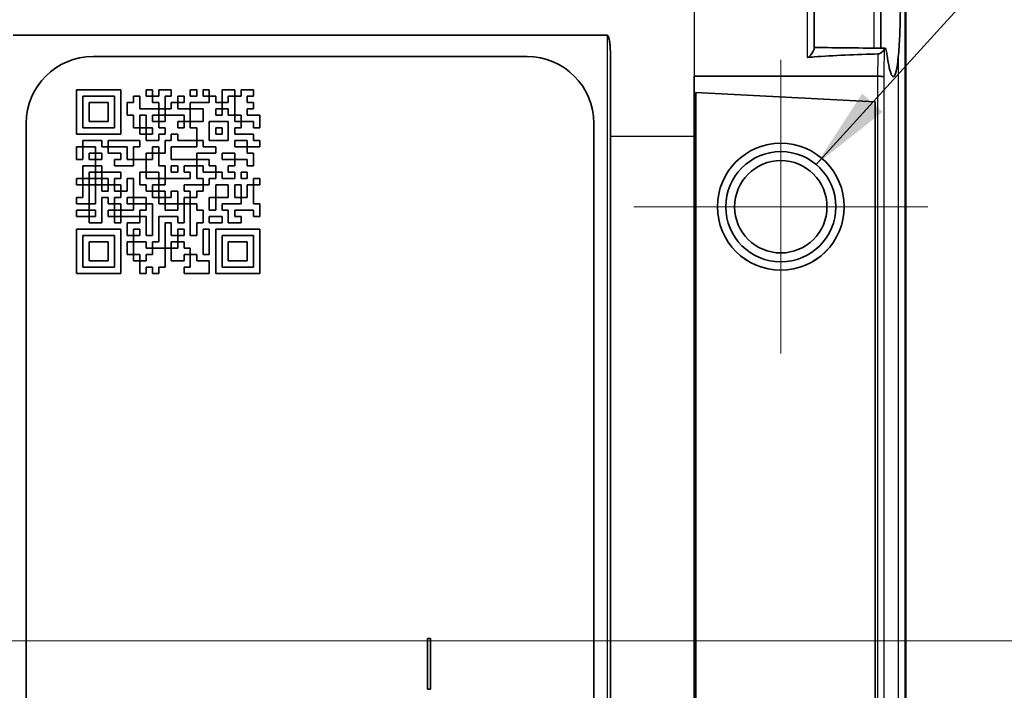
# Model space of a CAD drawing. Header units: millimetres. Extents: x 0 to 420, y 0 to 297.
# Tile 19 of 53: x 179 to 208, y 242 to 262. Entities that reach past the tile are written whole.
import ezdxf

# ---------------------------------------------------------------- set-up
doc = ezdxf.new("R2010")
doc.units = ezdxf.units.MM
for name, color, linetype, lineweight in [('Bemaßung (ISO)', 7, 'Continuous', 18), ('Mittelpunktmarkierung (ISO)', 7, 'Continuous', 18), ('Sichtbar (ISO)', 7, 'Continuous', 35), ('Sichtbar schmal (ISO)', 7, 'Continuous', 25), ('Symbol (ISO)', 7, 'Continuous', 18)]:
    doc.layers.add(name, color=color, linetype=linetype, lineweight=lineweight)
doc.styles.add('Notiztext (DIN)', font='isocpeur.ttf')
doc.dimstyles.new('Standard (DIN)', dxfattribs={"dimtxt": 3.5, "dimasz": 2.5, "dimexe": 1, "dimexo": 0, "dimgap": 0.7, "dimtad": 1, "dimtoh": 1, "dimrnd": 1e-08, "dimtxsty": 'Notiztext (DIN)', "dimcen": 0.09, "dimdle": 10, "dimclrd": 256, "dimclre": 256, "dimclrt": 256, "dimazin": 2, "dimtfac": 0.514286, "dimtdec": 4, "dimtmove": 0, "dimatfit": 3, "dimfxl": 1, "dimtolj": 1, "dimlwd": -1, "dimlwe": -1, "dimarcsym": 0})
doc.dimstyles.new('Standard (DIN)$7', dxfattribs={"dimtxt": 3.5, "dimasz": 2.5, "dimexe": 1, "dimexo": 0, "dimgap": 0.7, "dimtad": 1, "dimtoh": 1, "dimrnd": 1e-08, "dimtxsty": 'Notiztext (DIN)', "dimcen": 0.09, "dimdle": 10, "dimclrd": 256, "dimclre": 256, "dimclrt": 256, "dimazin": 2, "dimtfac": 0.514286, "dimtdec": 4, "dimtmove": 0, "dimatfit": 3, "dimfxl": 1, "dimtolj": 1, "dimlwd": -1, "dimlwe": -1, "dimarcsym": 0})

# ---------------------------------------------------------------- blocks, each defined once
blk = doc.blocks.new('*D36')
at = {"layer": 'Bemaßung (ISO)', "transparency": 16777216}
for p, q in [((199.165, 265.623), (226.165, 265.623)), ((225.165, 246.123), (225.165, 263.123)), ((146.599, 243.623), (226.165, 243.623))]:
    blk.add_line(p, q, dxfattribs=at)
for points in [[(224.749, 263.123), (225.582, 263.123), (225.165, 265.623)], [(224.749, 246.123), (225.582, 246.123), (225.165, 243.623)]]:
    blk.add_solid(points, dxfattribs=at)
at = {"layer": 'Defpoints', "color": 0, "transparency": 16777216}
for p in [(199.165, 265.623), (225.165, 265.623), (146.599, 243.623)]:
    blk.add_point(p, dxfattribs=at)
at = {"layer": 'Bemaßung (ISO)', "transparency": 16777216, "insert": (214.432, 254.623), "char_height": 3.5, "attachment_point": 2, "rotation": 90, "style": 'Notiztext (DIN)'}
blk.add_mtext('\\A1;22{\\P(0.866")}', dxfattribs=at)

msp = doc.modelspace()

# ---------------------------------------------------------------- linework, layer by layer
at = {"layer": 'Mittelpunktmarkierung (ISO)', "linetype": 'Continuous'}
for p, q in [((201.765, 261.023), (201.765, 252.223)), ((206.165, 256.623), (197.365, 256.623))]:
    msp.add_line(p, q, dxfattribs=at)
at = {"layer": 'Sichtbar (ISO)'}
for p, q in [((205.514, 222.042), (205.514, 265.204)), ((204.765, 264.673), (204.765, 261.372)), ((202.765, 262.692), (202.765, 261.357)), ((178.771, 261.757), (196.56, 261.757)), ((181.165, 261.123), (194.165, 261.123)), ((199.165, 260.531), (199.165, 258.733)), ((199.165, 260.531), (204.662, 260.531)), ((204.662, 260.531), (204.662, 260.531)), ((180.665, 260.123), (181.993, 260.123)), ((180.665, 258.796), (180.665, 260.123)), ((181.993, 260.123), (181.993, 258.796)), ((182.752, 259.934), (182.752, 260.123)), ((182.752, 260.123), (182.941, 260.123)), ((182.941, 260.123), (182.941, 259.934)), ((183.131, 259.934), (183.131, 260.123)), ((183.131, 260.123), (183.51, 260.123)), ((183.51, 260.123), (183.51, 259.934)), ((184.079, 259.934), (184.079, 260.123)), ((184.079, 260.123), (184.269, 260.123)), ((184.269, 260.123), (184.269, 259.934)), ((184.459, 259.934), (184.459, 260.123)), ((184.459, 260.123), (184.648, 260.123)), ((184.648, 260.123), (184.648, 259.934)), ((185.028, 259.744), (185.028, 260.123)), ((185.028, 260.123), (185.407, 260.123)), ((185.407, 260.123), (185.407, 259.934)), ((185.597, 259.934), (185.597, 260.123)), ((185.597, 260.123), (185.976, 260.123)), ((185.976, 260.123), (185.976, 259.934)), ((181.803, 259.934), (180.855, 259.934)), ((180.855, 259.934), (180.855, 258.985)), ((181.803, 258.985), (181.803, 259.934)), ((182.372, 259.744), (182.372, 259.934)), ((182.372, 259.934), (182.562, 259.934)), ((182.562, 259.934), (182.562, 259.554)), ((182.941, 259.934), (182.752, 259.934)), ((182.941, 259.744), (182.941, 259.934)), ((182.941, 259.934), (183.131, 259.934)), ((183.51, 259.934), (183.321, 259.934)), ((183.321, 259.934), (183.321, 259.554)), ((183.7, 259.744), (183.7, 259.934)), ((183.7, 259.934), (183.89, 259.934)), ((183.89, 259.934), (183.89, 259.744)), ((184.269, 259.934), (184.079, 259.934)), ((184.648, 259.934), (184.459, 259.934)), ((184.648, 259.744), (184.648, 259.934)), ((184.648, 259.934), (184.838, 259.934)), ((184.838, 259.934), (184.838, 259.744)), ((185.217, 259.934), (185.217, 259.744)), ((185.407, 259.934), (185.217, 259.934)), ((185.407, 259.934), (185.597, 259.934)), ((185.407, 259.365), (185.407, 259.934)), ((185.976, 259.934), (185.786, 259.934)), ((185.786, 259.934), (185.786, 259.744)), ((199.215, 260.046), (199.215, 227.2)), ((204.592, 259.764), (199.215, 260.046)), ((181.045, 259.744), (181.614, 259.744)), ((181.045, 259.175), (181.045, 259.744)), ((181.614, 259.744), (181.614, 259.175)), ((182.183, 259.365), (182.183, 259.744)), ((182.183, 259.744), (182.372, 259.744)), ((182.562, 259.554), (183.131, 259.554)), ((183.131, 259.744), (182.941, 259.744)), ((183.131, 259.554), (183.131, 259.744)), ((183.131, 259.554), (183.131, 259.365)), ((183.321, 259.554), (183.131, 259.554)), ((183.321, 259.554), (183.51, 259.554)), ((183.321, 259.365), (183.321, 259.554)), ((183.51, 259.554), (183.51, 259.744)), ((183.51, 259.744), (183.7, 259.744)), ((183.89, 259.744), (183.7, 259.744)), ((183.7, 259.744), (183.7, 259.554)), ((183.7, 259.554), (184.079, 259.554)), ((184.079, 259.554), (184.079, 259.744)), ((184.079, 259.744), (184.648, 259.744)), ((184.459, 259.554), (184.079, 259.554)), ((184.079, 259.554), (184.079, 259.175)), ((184.459, 259.175), (184.459, 259.554)), ((184.838, 259.744), (185.028, 259.744)), ((184.838, 259.554), (184.838, 259.365)), ((185.028, 259.554), (184.838, 259.554)), ((185.028, 259.744), (185.028, 259.554)), ((185.217, 259.744), (185.028, 259.744)), ((185.028, 259.365), (185.028, 259.554)), ((185.028, 259.554), (185.217, 259.554)), ((185.217, 259.554), (185.217, 259.365)), ((185.786, 259.744), (185.976, 259.744)), ((185.976, 259.554), (185.786, 259.554)), ((185.786, 259.554), (185.786, 259.365)), ((185.976, 259.744), (185.976, 259.554)), ((204.592, 227.482), (204.592, 259.764)), ((182.372, 259.365), (182.183, 259.365)), ((182.372, 258.985), (182.372, 259.365)), ((182.562, 259.365), (182.562, 258.985)), ((182.752, 259.365), (182.562, 259.365)), ((182.752, 258.985), (182.752, 259.365)), ((182.941, 259.365), (182.941, 259.175)), ((183.131, 259.365), (182.941, 259.365)), ((183.131, 259.365), (183.321, 259.365)), ((183.131, 259.175), (183.131, 259.365)), ((183.89, 259.365), (183.321, 259.365)), ((183.321, 259.365), (183.321, 259.175)), ((183.89, 259.175), (183.89, 259.365)), ((184.838, 259.365), (185.028, 259.365)), ((185.217, 259.365), (185.407, 259.365)), ((185.407, 259.365), (185.407, 259.175)), ((185.597, 259.365), (185.407, 259.365)), ((185.597, 259.175), (185.597, 259.365)), ((185.786, 259.365), (186.165, 259.365)), ((186.165, 259.365), (186.165, 258.985)), ((179.165, 228.123), (179.165, 259.123)), ((180.855, 258.985), (181.803, 258.985)), ((181.614, 259.175), (181.045, 259.175)), ((182.562, 258.985), (182.372, 258.985)), ((182.562, 258.796), (182.562, 258.985)), ((182.562, 258.985), (182.752, 258.985)), ((182.752, 258.985), (182.752, 258.796)), ((182.941, 258.985), (182.752, 258.985)), ((182.941, 259.175), (183.131, 259.175)), ((182.941, 258.796), (182.941, 258.985)), ((183.321, 259.175), (183.131, 259.175)), ((183.131, 259.175), (183.131, 258.985)), ((183.131, 258.985), (183.321, 258.985)), ((183.321, 258.985), (183.321, 258.796)), ((183.7, 258.985), (183.7, 259.175)), ((183.7, 259.175), (183.89, 259.175)), ((183.89, 258.985), (183.7, 258.985)), ((184.079, 259.175), (183.89, 259.175)), ((183.89, 259.175), (183.89, 258.985)), ((184.079, 258.985), (184.079, 259.175)), ((184.079, 259.175), (184.459, 259.175)), ((184.269, 258.985), (184.079, 258.985)), ((184.269, 258.606), (184.269, 258.985)), ((184.648, 259.175), (184.648, 258.606)), ((185.217, 259.175), (184.648, 259.175)), ((184.838, 258.985), (185.028, 258.985)), ((184.838, 258.796), (184.838, 258.985)), ((185.028, 258.985), (185.028, 258.796)), ((185.217, 258.606), (185.217, 259.175)), ((185.407, 259.175), (185.597, 259.175)), ((185.597, 258.985), (185.407, 258.985)), ((185.407, 258.985), (185.407, 258.796)), ((185.976, 259.175), (185.597, 259.175)), ((185.597, 259.175), (185.597, 258.985)), ((185.976, 258.985), (185.976, 259.175)), ((186.165, 258.985), (185.976, 258.985)), ((196.165, 259.123), (196.165, 228.123)), ((181.993, 258.796), (180.665, 258.796)), ((182.752, 258.796), (182.562, 258.796)), ((182.752, 258.606), (182.752, 258.796)), ((182.752, 258.796), (182.941, 258.796)), ((183.321, 258.796), (183.131, 258.796)), ((183.131, 258.796), (183.131, 258.606)), ((183.51, 258.606), (183.51, 258.796)), ((183.51, 258.796), (183.7, 258.796)), ((183.7, 258.796), (183.7, 258.606)), ((185.028, 258.796), (184.838, 258.796)), ((185.407, 258.796), (185.976, 258.796)), ((185.976, 258.796), (185.976, 258.606)), ((196.665, 258.733), (196.665, 228.513)), ((199.165, 228.513), (199.165, 258.733)), ((180.665, 258.416), (180.855, 258.416)), ((180.665, 258.037), (180.665, 258.416)), ((180.855, 258.606), (181.424, 258.606)), ((180.855, 258.416), (180.855, 258.606)), ((181.234, 258.416), (180.855, 258.416)), ((180.855, 258.416), (180.855, 258.037)), ((181.234, 258.227), (181.234, 258.416)), ((181.424, 258.606), (181.424, 258.416)), ((181.424, 258.416), (181.614, 258.416)), ((181.614, 258.606), (182.562, 258.606)), ((181.614, 258.416), (181.614, 258.606)), ((182.183, 258.416), (181.614, 258.416)), ((181.614, 258.416), (181.614, 258.227)), ((182.183, 258.037), (182.183, 258.416)), ((182.562, 258.416), (182.372, 258.416)), ((182.372, 258.416), (182.372, 258.037)), ((182.562, 258.606), (182.562, 258.416)), ((183.131, 258.606), (182.752, 258.606)), ((182.941, 258.416), (183.131, 258.416)), ((182.941, 258.227), (182.941, 258.416)), ((183.131, 258.416), (183.131, 258.227)), ((183.321, 258.227), (183.321, 258.606)), ((183.321, 258.606), (183.51, 258.606)), ((183.51, 258.416), (183.51, 258.037)), ((184.269, 258.416), (183.51, 258.416)), ((183.7, 258.606), (184.269, 258.606)), ((184.459, 258.606), (184.269, 258.606)), ((184.269, 258.606), (184.269, 258.416)), ((184.459, 258.416), (184.459, 258.606)), ((184.838, 258.416), (184.459, 258.416)), ((184.648, 258.606), (185.217, 258.606)), ((184.838, 258.227), (184.838, 258.416)), ((185.407, 258.606), (185.407, 258.416)), ((185.786, 258.606), (185.407, 258.606)), ((185.407, 258.416), (185.786, 258.416)), ((185.786, 258.416), (185.786, 258.606)), ((186.165, 258.416), (185.786, 258.416)), ((185.786, 258.416), (185.786, 258.227)), ((185.976, 258.606), (186.165, 258.606)), ((186.165, 258.606), (186.165, 258.416)), ((181.045, 258.227), (181.234, 258.227)), ((181.045, 258.037), (181.045, 258.227)), ((181.424, 258.227), (181.234, 258.227)), ((181.234, 258.227), (181.234, 258.037)), ((181.424, 258.037), (181.424, 258.227)), ((181.614, 258.227), (181.993, 258.227)), ((181.993, 258.227), (181.993, 258.037)), ((182.752, 258.227), (182.941, 258.227)), ((182.752, 258.037), (182.752, 258.227)), ((183.131, 258.227), (182.941, 258.227)), ((182.941, 258.227), (182.941, 258.037)), ((183.131, 258.227), (183.321, 258.227)), ((183.131, 257.847), (183.131, 258.227)), ((184.269, 258.037), (184.269, 258.227)), ((184.269, 258.227), (184.838, 258.227)), ((185.028, 258.227), (185.028, 258.037)), ((185.407, 258.227), (185.028, 258.227)), ((185.407, 258.037), (185.407, 258.227)), ((185.786, 258.227), (185.976, 258.227)), ((185.976, 258.227), (185.976, 257.847)), ((199.215, 258.122), (199.165, 258.123)), ((180.855, 258.037), (180.665, 258.037)), ((180.855, 257.468), (180.855, 257.847)), ((180.855, 257.847), (181.234, 257.847)), ((181.234, 258.037), (181.045, 258.037)), ((181.234, 258.037), (181.424, 258.037)), ((181.234, 257.847), (181.234, 258.037)), ((181.424, 257.847), (181.234, 257.847)), ((181.234, 257.847), (181.234, 257.658)), ((181.424, 257.658), (181.424, 257.847)), ((181.993, 258.037), (181.803, 258.037)), ((181.803, 258.037), (181.803, 257.847)), ((181.803, 257.847), (182.372, 257.847)), ((182.372, 258.037), (182.183, 258.037)), ((182.372, 258.037), (182.752, 258.037)), ((182.372, 257.847), (182.372, 258.037)), ((182.941, 258.037), (182.752, 258.037)), ((182.752, 258.037), (182.752, 257.658)), ((183.321, 257.847), (183.131, 257.847)), ((183.321, 257.468), (183.321, 257.847)), ((183.51, 258.037), (184.269, 258.037)), ((183.51, 257.847), (183.51, 257.658)), ((183.7, 257.847), (183.51, 257.847)), ((183.7, 257.658), (183.7, 257.847)), ((184.269, 257.847), (183.89, 257.847)), ((183.89, 257.847), (183.89, 257.658)), ((184.648, 258.037), (184.269, 258.037)), ((184.269, 258.037), (184.269, 257.847)), ((184.269, 257.468), (184.269, 257.847)), ((184.269, 257.847), (184.459, 257.847)), ((184.459, 257.847), (184.459, 257.658)), ((184.648, 257.847), (184.648, 258.037)), ((184.838, 257.847), (184.648, 257.847)), ((184.838, 257.658), (184.838, 257.847)), ((185.028, 258.037), (185.407, 258.037)), ((185.407, 257.847), (185.217, 257.847)), ((185.217, 257.847), (185.217, 257.658)), ((185.786, 258.037), (185.407, 258.037)), ((185.407, 258.037), (185.407, 257.847)), ((185.786, 257.847), (185.786, 258.037)), ((185.976, 257.847), (185.786, 257.847)), ((180.665, 257.278), (180.665, 257.468)), ((180.665, 257.468), (180.855, 257.468)), ((180.855, 257.468), (180.855, 257.278)), ((181.045, 257.468), (180.855, 257.468)), ((181.234, 257.658), (181.045, 257.658)), ((181.045, 257.658), (181.045, 257.468)), ((181.045, 257.468), (181.234, 257.468)), ((181.045, 257.278), (181.045, 257.468)), ((181.234, 257.658), (181.424, 257.658)), ((181.234, 257.468), (181.234, 257.658)), ((181.234, 257.468), (181.234, 257.278)), ((181.424, 257.468), (181.234, 257.468)), ((181.993, 257.658), (181.424, 257.658)), ((181.424, 257.658), (181.424, 257.468)), ((181.424, 257.468), (181.614, 257.468)), ((181.424, 257.278), (181.424, 257.468)), ((181.614, 257.468), (181.614, 257.278)), ((181.803, 257.468), (181.993, 257.468)), ((181.803, 257.278), (181.803, 257.468)), ((181.993, 257.468), (181.993, 257.658)), ((182.372, 257.468), (182.183, 257.468)), ((182.183, 257.468), (182.183, 257.089)), ((182.372, 256.899), (182.372, 257.468)), ((182.752, 257.658), (182.562, 257.658)), ((182.562, 257.658), (182.562, 257.278)), ((182.752, 257.658), (183.131, 257.658)), ((182.752, 257.468), (182.752, 257.658)), ((183.131, 257.468), (182.752, 257.468)), ((183.131, 257.658), (183.131, 257.468)), ((183.131, 257.278), (183.131, 257.468)), ((183.131, 257.468), (183.321, 257.468)), ((184.079, 257.468), (183.321, 257.468)), ((183.321, 257.468), (183.321, 257.278)), ((183.51, 257.658), (183.7, 257.658)), ((183.89, 257.658), (184.079, 257.658)), ((184.079, 257.658), (184.079, 257.468)), ((184.459, 257.468), (184.269, 257.468)), ((184.459, 257.658), (184.838, 257.658)), ((184.459, 257.278), (184.459, 257.468)), ((184.838, 257.468), (184.648, 257.468)), ((184.648, 257.468), (184.648, 257.278)), ((185.028, 257.658), (184.838, 257.658)), ((184.838, 257.658), (184.838, 257.468)), ((185.028, 257.468), (185.028, 257.658)), ((185.407, 257.468), (185.028, 257.468)), ((185.217, 257.658), (185.407, 257.658)), ((185.407, 257.658), (185.407, 257.468)), ((185.597, 257.468), (185.597, 257.658)), ((185.597, 257.658), (185.786, 257.658)), ((185.786, 257.468), (185.597, 257.468)), ((185.786, 257.658), (185.786, 257.468)), ((185.976, 257.278), (185.976, 257.468)), ((185.976, 257.468), (186.165, 257.468)), ((186.165, 257.468), (186.165, 257.278)), ((180.855, 257.278), (180.665, 257.278)), ((180.855, 256.899), (180.855, 257.278)), ((180.855, 257.278), (181.045, 257.278)), ((181.234, 257.278), (181.045, 257.278)), ((181.045, 257.278), (181.045, 256.709)), ((181.234, 256.709), (181.234, 257.278)), ((181.234, 257.278), (181.424, 257.278)), ((181.424, 257.278), (181.424, 257.089)), ((181.614, 257.278), (181.424, 257.278)), ((181.614, 257.278), (181.803, 257.278)), ((181.614, 257.089), (181.614, 257.278)), ((181.993, 257.278), (181.803, 257.278)), ((181.803, 257.278), (181.803, 257.089)), ((181.993, 257.089), (181.993, 257.278)), ((182.562, 257.278), (182.752, 257.278)), ((182.752, 257.278), (182.752, 257.089)), ((182.941, 257.278), (183.131, 257.278)), ((182.941, 257.089), (182.941, 257.278)), ((183.131, 257.278), (183.131, 257.089)), ((183.321, 257.278), (183.131, 257.278)), ((183.89, 257.089), (183.89, 257.278)), ((183.89, 257.278), (184.459, 257.278)), ((184.648, 257.278), (184.459, 257.278)), ((184.459, 257.278), (184.459, 257.089)), ((184.838, 256.899), (184.838, 257.278)), ((184.838, 257.278), (185.217, 257.278)), ((185.217, 257.278), (185.217, 256.899)), ((185.407, 256.899), (185.407, 257.278)), ((185.407, 257.278), (185.597, 257.278)), ((185.597, 257.278), (185.597, 256.899)), ((185.786, 256.899), (185.786, 257.278)), ((185.786, 257.278), (185.976, 257.278)), ((186.165, 257.278), (185.976, 257.278)), ((185.976, 257.278), (185.976, 256.709)), ((180.665, 256.709), (180.665, 256.899)), ((180.665, 256.899), (180.855, 256.899)), ((181.424, 257.089), (181.614, 257.089)), ((181.614, 256.899), (181.424, 256.899)), ((181.424, 256.899), (181.424, 256.14)), ((181.614, 256.709), (181.614, 256.899)), ((181.803, 257.089), (181.993, 257.089)), ((181.993, 256.899), (181.803, 256.899)), ((181.803, 256.899), (181.803, 256.709)), ((182.183, 257.089), (181.993, 257.089)), ((181.993, 257.089), (181.993, 256.899)), ((182.183, 256.899), (182.372, 256.899)), ((182.183, 256.709), (182.183, 256.899)), ((182.752, 256.899), (182.372, 256.899)), ((182.372, 256.899), (182.372, 256.709)), ((182.752, 257.089), (182.941, 257.089)), ((182.752, 256.709), (182.752, 256.899)), ((183.131, 257.089), (182.941, 257.089)), ((182.941, 257.089), (182.941, 256.899)), ((182.941, 256.899), (183.131, 256.899)), ((183.131, 256.899), (183.131, 257.089)), ((183.131, 257.089), (183.321, 257.089)), ((183.131, 256.899), (183.131, 256.709)), ((183.321, 256.899), (183.131, 256.899)), ((183.321, 257.089), (183.321, 256.899)), ((183.321, 256.709), (183.321, 256.899)), ((183.321, 256.899), (183.51, 256.899)), ((183.51, 256.899), (183.51, 257.089)), ((183.51, 257.089), (183.7, 257.089)), ((183.7, 257.089), (183.7, 256.709)), ((184.079, 257.089), (183.89, 257.089)), ((183.89, 256.709), (183.89, 256.899)), ((183.89, 256.899), (184.079, 256.899)), ((184.079, 256.899), (184.079, 257.089)), ((184.269, 256.899), (184.079, 256.899)), ((184.079, 256.899), (184.079, 256.709)), ((184.459, 257.089), (184.269, 257.089)), ((184.269, 257.089), (184.269, 256.899)), ((184.648, 256.52), (184.648, 256.899)), ((184.648, 256.899), (184.838, 256.899)), ((185.217, 256.899), (184.838, 256.899)), ((184.838, 256.899), (184.838, 256.52)), ((185.597, 256.899), (185.407, 256.899)), ((185.597, 256.709), (185.597, 256.899)), ((185.597, 256.899), (185.786, 256.899)), ((181.045, 256.709), (180.665, 256.709)), ((181.045, 256.52), (181.045, 256.709)), ((181.045, 256.709), (181.234, 256.709)), ((181.803, 256.709), (181.614, 256.709)), ((181.803, 256.52), (181.803, 256.709)), ((181.803, 256.709), (181.993, 256.709)), ((181.993, 256.709), (181.993, 256.52)), ((182.372, 256.709), (182.183, 256.709)), ((182.372, 256.52), (182.372, 256.709)), ((182.372, 256.709), (182.752, 256.709)), ((182.941, 256.709), (182.752, 256.709)), ((182.752, 256.709), (182.752, 256.52)), ((182.941, 255.761), (182.941, 256.709)), ((183.131, 256.709), (183.321, 256.709)), ((183.321, 256.709), (183.321, 256.52)), ((183.7, 256.709), (183.321, 256.709)), ((183.7, 256.709), (183.89, 256.709)), ((183.7, 256.52), (183.7, 256.709)), ((184.079, 256.709), (183.89, 256.709)), ((183.89, 256.709), (183.89, 256.14)), ((184.079, 256.709), (184.269, 256.709)), ((184.079, 255.761), (184.079, 256.709)), ((184.269, 256.709), (184.269, 256.52)), ((185.028, 256.52), (185.028, 256.709)), ((185.028, 256.709), (185.597, 256.709)), ((185.976, 256.709), (186.165, 256.709)), ((186.165, 256.709), (186.165, 256.33)), ((180.665, 256.33), (180.665, 256.52)), ((180.665, 256.52), (181.045, 256.52)), ((181.045, 256.33), (180.665, 256.33)), ((181.045, 256.52), (181.045, 256.33)), ((181.234, 256.52), (181.045, 256.52)), ((181.045, 256.14), (181.045, 256.33)), ((181.045, 256.33), (181.234, 256.33)), ((181.234, 256.33), (181.234, 256.52)), ((181.614, 256.33), (181.614, 256.52)), ((181.614, 256.52), (181.803, 256.52)), ((181.803, 256.33), (181.614, 256.33)), ((181.803, 256.52), (181.803, 256.33)), ((181.993, 256.52), (181.803, 256.52)), ((181.803, 256.14), (181.803, 256.33)), ((181.803, 256.33), (181.993, 256.33)), ((181.993, 256.52), (182.372, 256.52)), ((181.993, 256.33), (181.993, 256.52)), ((182.562, 256.33), (181.993, 256.33)), ((181.993, 256.33), (181.993, 256.14)), ((182.752, 256.52), (182.562, 256.52)), ((182.562, 256.52), (182.562, 256.33)), ((182.562, 256.14), (182.562, 256.33)), ((182.562, 256.33), (182.752, 256.33)), ((182.752, 256.33), (182.752, 255.761)), ((183.7, 256.33), (183.131, 256.33)), ((183.131, 256.33), (183.131, 255.571)), ((183.321, 256.52), (183.7, 256.52)), ((183.7, 256.14), (183.7, 256.33)), ((184.269, 256.52), (184.459, 256.52)), ((184.459, 256.52), (184.459, 256.14)), ((184.838, 256.52), (184.648, 256.52)), ((184.648, 256.14), (184.648, 256.33)), ((184.648, 256.33), (185.028, 256.33)), ((185.217, 256.52), (185.028, 256.52)), ((185.028, 256.33), (185.028, 256.14)), ((185.217, 256.14), (185.217, 256.52)), ((185.976, 256.52), (185.407, 256.52)), ((185.407, 256.52), (185.407, 256.33)), ((185.407, 256.33), (185.597, 256.33)), ((185.597, 256.33), (185.597, 256.14)), ((185.976, 256.33), (185.976, 256.52)), ((186.165, 256.33), (185.976, 256.33)), ((181.424, 256.14), (181.045, 256.14)), ((181.993, 256.14), (181.803, 256.14)), ((182.183, 256.14), (182.562, 256.14)), ((182.183, 255.761), (182.183, 256.14)), ((183.321, 255.382), (183.321, 256.14)), ((183.321, 256.14), (183.51, 256.14)), ((183.51, 256.14), (183.51, 255.761)), ((183.89, 256.14), (183.7, 256.14)), ((184.459, 256.14), (184.269, 256.14)), ((184.269, 256.14), (184.269, 255.761)), ((185.028, 256.14), (184.648, 256.14)), ((185.597, 256.14), (185.217, 256.14)), ((180.665, 254.623), (180.665, 255.951)), ((180.665, 255.951), (181.993, 255.951)), ((180.855, 255.761), (180.855, 254.813)), ((181.803, 255.761), (180.855, 255.761)), ((181.803, 254.813), (181.803, 255.761)), ((181.993, 255.951), (181.993, 254.623)), ((182.372, 255.761), (182.183, 255.761)), ((182.562, 255.951), (182.372, 255.951)), ((182.372, 255.951), (182.372, 255.761)), ((182.372, 255.571), (182.372, 255.761)), ((182.372, 255.761), (182.562, 255.761)), ((182.562, 255.761), (182.562, 255.951)), ((182.752, 255.761), (182.941, 255.761)), ((183.51, 255.761), (183.7, 255.761)), ((183.7, 255.761), (183.7, 255.951)), ((183.7, 255.951), (183.89, 255.951)), ((183.89, 255.761), (183.7, 255.761)), ((183.7, 255.761), (183.7, 255.571)), ((183.89, 255.951), (183.89, 255.761)), ((184.269, 255.761), (184.079, 255.761)), ((184.459, 255.192), (184.459, 255.951)), ((184.459, 255.951), (184.648, 255.951)), ((184.648, 255.951), (184.648, 255.192)), ((184.838, 254.623), (184.838, 255.951)), ((184.838, 255.951), (186.165, 255.951)), ((185.028, 255.761), (185.028, 254.813)), ((185.976, 255.761), (185.028, 255.761)), ((185.976, 254.813), (185.976, 255.761)), ((186.165, 255.951), (186.165, 254.623)), ((181.045, 255.002), (181.045, 255.571)), ((181.045, 255.571), (181.614, 255.571)), ((181.614, 255.571), (181.614, 255.002)), ((182.183, 255.571), (182.372, 255.571)), ((182.183, 255.192), (182.183, 255.571)), ((182.372, 255.571), (182.372, 255.192)), ((182.752, 255.571), (182.372, 255.571)), ((182.752, 255.382), (182.752, 255.571)), ((183.131, 255.571), (182.941, 255.571)), ((182.941, 255.571), (182.941, 255.382)), ((183.7, 255.571), (183.51, 255.571)), ((183.51, 255.571), (183.51, 255.382)), ((183.7, 255.571), (183.89, 255.571)), ((183.7, 255.382), (183.7, 255.571)), ((183.89, 255.571), (183.89, 255.382)), ((185.217, 255.002), (185.217, 255.571)), ((185.217, 255.571), (185.786, 255.571)), ((185.786, 255.571), (185.786, 255.002)), ((182.372, 255.192), (182.183, 255.192)), ((182.372, 255.002), (182.372, 255.192)), ((182.372, 255.192), (182.562, 255.192)), ((182.562, 255.192), (182.562, 255.002)), ((182.941, 255.382), (182.752, 255.382)), ((182.752, 255.002), (182.752, 255.192)), ((182.752, 255.192), (182.941, 255.192)), ((182.941, 255.382), (183.321, 255.382)), ((182.941, 255.192), (182.941, 255.382)), ((183.51, 255.382), (183.321, 255.382)), ((183.321, 255.382), (183.321, 254.813)), ((183.51, 255.002), (183.51, 255.382)), ((183.51, 255.382), (183.7, 255.382)), ((183.89, 255.382), (184.079, 255.382)), ((184.079, 255.192), (183.89, 255.192)), ((183.89, 255.192), (183.89, 255.002)), ((184.079, 255.382), (184.079, 255.192)), ((184.079, 255.192), (184.269, 255.192)), ((184.079, 254.813), (184.079, 255.192)), ((184.269, 255.192), (184.269, 255.002)), ((184.648, 255.192), (184.459, 255.192)), ((180.855, 254.813), (181.803, 254.813)), ((181.614, 255.002), (181.045, 255.002)), ((182.562, 255.002), (182.372, 255.002)), ((182.562, 254.623), (182.562, 255.002)), ((182.562, 255.002), (182.752, 255.002)), ((182.941, 254.813), (182.752, 254.813)), ((182.752, 254.813), (182.752, 254.623)), ((182.941, 254.623), (182.941, 254.813)), ((183.321, 254.813), (183.131, 254.813)), ((183.131, 254.813), (183.131, 254.623)), ((183.89, 255.002), (183.51, 255.002)), ((183.89, 254.623), (183.89, 254.813)), ((183.89, 254.813), (184.079, 254.813)), ((184.269, 255.002), (184.648, 255.002)), ((184.648, 255.002), (184.648, 254.623)), ((185.028, 254.813), (185.976, 254.813)), ((185.786, 255.002), (185.217, 255.002)), ((181.993, 254.623), (180.665, 254.623)), ((182.752, 254.623), (182.562, 254.623)), ((183.131, 254.623), (182.941, 254.623)), ((184.648, 254.623), (183.89, 254.623)), ((186.165, 254.623), (184.838, 254.623)), ((191.184, 242.174), (191.184, 243.696)), ((191.184, 243.696), (191.27, 243.696)), ((191.27, 243.696), (191.27, 242.174)), ((191.27, 242.174), (191.184, 242.174))]:
    msp.add_line(p, q, dxfattribs=at)
for radius in [1.9, 1.899, 1.65, 1.383]:
    msp.add_circle((201.765, 256.623), radius, dxfattribs=at)
for centre, start, end in [((181.165, 259.123), 90, 180), ((194.165, 259.123), 0, 90)]:
    msp.add_arc(centre, 2, start, end, dxfattribs=at)
msp.add_ellipse((196.262, 258.733), major_axis=(0, -15.392), ratio=0.026186, start_param=1.570796, end_param=1.733234, dxfattribs=at)
for points, knots in [([(205.313, 264.32), (205.314, 264.314), (205.315, 264.297), (205.326, 264.081), (205.336, 263.834), (205.348, 263.201), (205.35, 262.886), (205.343, 262.319), (205.338, 262.068), (205.319, 261.591), (205.306, 261.37), (205.289, 261.181)], [0, 0, 0, 0, 0.00217464, 0.00217464, 0.01945425, 0.01945425, 0.03533524, 0.03533524, 0.04859701, 0.04859701, 0.06252324, 0.06252324, 0.06252324, 0.06252324]), ([(196.66, 261.222), (196.66, 261.296), (196.657, 261.375), (196.647, 261.495), (196.643, 261.536), (196.63, 261.617), (196.622, 261.656), (196.603, 261.711), (196.594, 261.733), (196.577, 261.75), (196.574, 261.753), (196.568, 261.756), (196.564, 261.757), (196.56, 261.757)], [0.0719789, 0.0719789, 0.0719789, 0.0719789, 0.09391818, 0.09391818, 0.10569448, 0.10569448, 0.11747078, 0.11747078, 0.12350577, 0.12350577, 0.12459885, 0.12459885, 0.12569193, 0.12569193, 0.12569193, 0.12569193]), ([(202.765, 261.357), (202.765, 261.351), (202.764, 261.345), (202.756, 261.318), (202.744, 261.294), (202.699, 261.224), (202.668, 261.182), (202.63, 261.137), (202.617, 261.123), (202.595, 261.105), (202.588, 261.1), (202.578, 261.096), (202.574, 261.095), (202.57, 261.094), (202.569, 261.094), (202.568, 261.094)], [-0.01957396, -0.01957396, -0.01957396, -0.01957396, -0.01775226, -0.01775226, -0.01315835, -0.01315835, -0.0071324, -0.0071324, -0.00418765, -0.00418765, -0.0019149, -0.0019149, -0.0007305, -0.0007305, -0.00049027, -0.00049027, -0.00049027, -0.00049027]), ([(204.874, 261.346), (204.87, 261.336), (204.86, 261.322), (204.83, 261.287), (204.807, 261.265), (204.766, 261.233), (204.749, 261.221), (204.722, 261.209), (204.712, 261.205), (204.693, 261.2), (204.684, 261.198), (204.674, 261.198)], [0, 0, 0, 0, 0.00943195, 0.00943195, 0.02212735, 0.02212735, 0.03065201, 0.03065201, 0.03478809, 0.03478809, 0.0386854, 0.0386854, 0.0386854, 0.0386854]), ([(204.93, 261.265), (204.927, 261.282), (204.922, 261.313), (204.907, 261.359), (204.9, 261.371), (204.886, 261.37), (204.88, 261.362), (204.874, 261.346)], [0, 0, 0, 0, 0.00867399, 0.00867399, 0.01662727, 0.01662727, 0.02326213, 0.02326213, 0.02326213, 0.02326213]), ([(204.958, 261.105), (204.953, 261.132), (204.948, 261.158), (204.939, 261.211), (204.935, 261.238), (204.93, 261.265)], [0, 0, 0, 0, 0.0137304, 0.0137304, 0.02762514, 0.02762514, 0.02762514, 0.02762514]), ([(205.289, 261.181), (205.271, 260.969), (205.248, 260.801), (205.197, 260.577), (205.168, 260.519), (205.108, 260.514), (205.078, 260.562), (205.025, 260.73), (205.003, 260.827), (204.968, 261.029), (204.959, 261.098), (204.958, 261.105)], [0.0002433, 0.0002433, 0.0002433, 0.0002433, 0.0925982, 0.0925982, 0.1824228, 0.1824228, 0.2678801, 0.2678801, 0.3316851, 0.3316851, 0.3744065, 0.3744065, 0.3744065, 0.3744065]), ([(204.662, 260.531), (204.688, 260.53), (204.714, 260.53), (204.761, 260.528), (204.783, 260.527), (204.817, 260.525), (204.829, 260.524), (204.848, 260.521), (204.854, 260.52), (204.857, 260.519), (204.857, 260.519), (204.858, 260.519)], [0, 0, 0, 0, 0.00780148, 0.00780148, 0.01561363, 0.01561363, 0.02205392, 0.02205392, 0.02849634, 0.02849634, 0.02862907, 0.02862907, 0.02862907, 0.02862907])]:
    msp.add_open_spline(points, degree=3, knots=knots, dxfattribs=at)
for points in [[(202.765, 261.393), (203.474, 261.384), (204.183, 261.377), (204.892, 261.37)], [(202.568, 261.094), (202.635, 261.101), (202.704, 261.106), (202.765, 261.111)], [(204.674, 261.198), (204.068, 261.181), (203.305, 261.153), (202.765, 261.111)]]:
    msp.add_open_spline(points, degree=3, dxfattribs=at)
at = {"layer": 'Sichtbar schmal (ISO)'}
for p, q in [((205.483, 265.343), (205.483, 221.903)), ((204.565, 261.373), (204.565, 264.873)), ((199.165, 263.524), (199.165, 260.531)), ((202.568, 261.094), (202.568, 263.51)), ((196.56, 261.757), (196.56, 225.489)), ((196.66, 226.024), (196.66, 261.222)), ((205.289, 226.065), (205.289, 261.181)), ((204.662, 260.531), (204.662, 226.716)), ((204.858, 226.728), (204.858, 260.519)), ((196.665, 258.733), (199.165, 258.733))]:
    msp.add_line(p, q, dxfattribs=at)
for points, knots in [([(204.858, 260.519), (204.859, 260.624), (204.861, 260.729), (204.866, 261.005), (204.87, 261.176), (204.874, 261.346)], [1.34692842, 1.34692842, 1.34692842, 1.34692842, 1.37871221, 1.37871221, 1.43050495, 1.43050495, 1.43050495, 1.43050495]), ([(204.674, 261.198), (204.672, 261.086), (204.669, 260.974), (204.665, 260.752), (204.663, 260.641), (204.662, 260.531)], [-1.41227553, -1.41227553, -1.41227553, -1.41227553, -1.37871221, -1.37871221, -1.34575597, -1.34575597, -1.34575597, -1.34575597])]:
    msp.add_open_spline(points, degree=3, knots=knots, dxfattribs=at)

# ---------------------------------------------------------------- dimensions: what is measured, and where the dimension line sits
at = {"layer": 'Bemaßung (ISO)'}
dim = msp.add_linear_dim(base=(225.165, 265.623), p1=(146.599, 243.623), p2=(199.165, 265.623), angle=90, text='<>{\\P(0.866")}', dimstyle='Standard (DIN)', override={"dimtoh": 0, "dimdec": 2, "dimtp": 0, "dimtm": 0, "dimtdec": 4, "dimtofl": 0, "dimatfit": 1, "dimtvp": -0.25}, dxfattribs=at)
dim.commit()
dim.dimension.update_dxf_attribs({"geometry": '*D36', "text_midpoint": (225.165, 254.623), "dimtype": 160})

# ---------------------------------------------------------------- leaders
at = {"layer": 'Symbol (ISO)', "annotation_type": 0, "has_hookline": 1, "hookline_direction": 0, "text_width": 50.4}
msp.add_leader([(202.825, 257.888), (215.886, 272.256), (218.386, 272.256)], dimstyle='Standard (DIN)$7', override={"dimgap": 0, "dimtad": 1}, dxfattribs=at)

doc.saveas('drawing.dxf')
